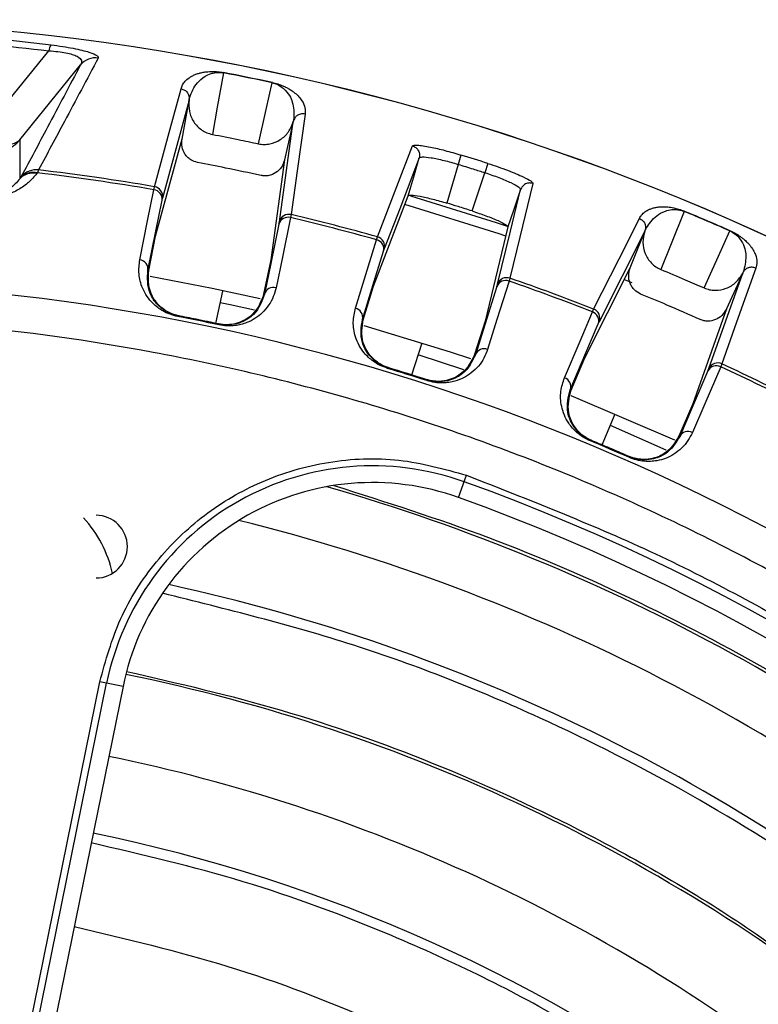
# Model space of a CAD drawing. Header units: millimetres. Extents: x -210 to 108, y 0 to 276.
# Tile 17 of 19: x -17 to 21, y 226 to 276. Entities that reach past the tile are written whole.
import ezdxf

# ---------------------------------------------------------------- set-up
doc = ezdxf.new("R2010")
doc.units = ezdxf.units.MM

msp = doc.modelspace()

# ---------------------------------------------------------------- linework, layer by layer
at = {"color": 7, "linetype": 'Continuous', "lineweight": 25}
for p, q in [((-18.878, 269.653), (-15.147, 274.251)), ((-16.633, 269.705), (-13.523, 273.539)), ((-6.224, 273.14), (-6.227, 273.126)), ((-7.985, 271.73), (-9.341, 266.735)), ((-8.344, 269.744), (-7.985, 271.73)), ((-7.985, 271.73), (-7.983, 271.741)), ((-3.373, 265.518), (-2.664, 270.645)), ((-2.664, 270.645), (-3.11, 268.686)), ((-2.661, 270.656), (-2.664, 270.645)), ((-16.633, 269.705), (-16.633, 267.715)), ((-9.69, 264.787), (-8.342, 269.753)), ((5.899, 268.933), (5.754, 268.457)), ((-3.11, 268.686), (-3.814, 263.589)), ((3.766, 268.783), (3.841, 268.825)), ((5.754, 268.457), (5.184, 266.476)), ((7.273, 268.504), (7.122, 268.03)), ((-15.667, 268.174), (-15.729, 268.022)), ((6.463, 266.077), (7.122, 268.03)), ((-16.603, 267.755), (-16.633, 267.715)), ((-9.78, 267.16), (-9.748, 267.314)), ((1.441, 262.237), (3.211, 266.852)), ((-2.771, 265.891), (-2.802, 265.737)), ((17.298, 266.069), (17.293, 266.055)), ((8.3, 265.264), (7.131, 260.461)), ((15.29, 265.042), (12.957, 260.422)), ((14.539, 263.168), (15.29, 265.042)), ((15.29, 265.042), (15.294, 265.052)), ((-10.043, 263.032), (-9.69, 264.787)), ((1.591, 264.606), (1.638, 264.757)), ((-3.814, 263.589), (-4.177, 261.836)), ((-10.085, 263.04), (-10.043, 263.032)), ((12.223, 258.584), (14.542, 263.177)), ((18.558, 258.029), (20.284, 262.908)), ((20.284, 262.908), (19.452, 261.079)), ((20.288, 262.918), (20.284, 262.908)), ((8.402, 262.646), (8.356, 262.495)), ((14.646, 262.405), (14.222, 262.576)), ((-6.618, 260.338), (-6.267, 261.991)), ((0.912, 260.525), (1.441, 262.237)), ((12.612, 260.926), (12.674, 261.071)), ((19.452, 261.079), (17.737, 256.228)), ((-8.554, 260.69), (-8.546, 260.731)), ((0.87, 260.538), (0.912, 260.525)), ((7.131, 260.461), (6.593, 258.752)), ((-6.464, 260.263), (-6.455, 260.304)), ((3.393, 257.708), (3.91, 259.351)), ((6.041, 257.977), (3.716, 258.736)), ((11.524, 256.936), (12.223, 258.584)), ((2.155, 258.045), (2.168, 258.085)), ((19.222, 258.273), (19.16, 258.128)), ((4.159, 257.42), (4.172, 257.46)), ((11.483, 256.952), (11.524, 256.936)), ((11.504, 256.655), (16.802, 254.392)), ((17.737, 256.228), (17.028, 254.583)), ((13.108, 254.136), (13.779, 255.724)), ((16.385, 253.874), (13.528, 255.13)), ((12.51, 254.342), (12.526, 254.381)), ((14.472, 253.504), (14.489, 253.542)), ((5.775, 251.451), (6.183, 252.587)), ((-16.306, 223.537), (-12.54, 242.048)), ((-15.96, 223.466), (-12.193, 241.978)), ((-11.357, 241.807), (-15.123, 223.296)), ((-11.357, 241.807), (-12.54, 242.048))]:
    msp.add_line(p, q, dxfattribs=at)
at = {"color": 7, "linetype": 'Continuous', "lineweight": 25, "flags": 128}
for points in [[(-6.227, 273.126), (-6.545, 271.367), (-6.794, 269.985)], [(-4.443, 269.506), (-4.047, 271.248), (-3.735, 272.618)], [(-9.748, 267.314), (-8.995, 270.087), (-8.39, 272.313)], [(-2.064, 271.023), (-2.463, 268.122), (-2.771, 265.891)], [(1.638, 264.757), (2.627, 267.333), (3.421, 269.4)], [(-3.11, 268.686), (-3.111, 268.681), (-3.112, 268.677)], [(3.766, 268.783), (2.769, 266.183), (1.985, 264.139)], [(3.211, 266.852), (3.522, 267.933), (3.766, 268.783)], [(-15.729, 268.022), (-15.746, 268), (-15.76, 267.983)], [(9.576, 267.479), (8.913, 264.747), (8.402, 262.646)], [(-10.5, 263.58), (-10.1, 265.57), (-9.78, 267.16)], [(3.329, 266.843), (7.697, 265.491), (8.312, 265.285)], [(7.766, 262.335), (8.424, 265.042), (8.942, 267.168)], [(8.942, 267.168), (8.582, 266.101), (8.3, 265.264)], [(8.904, 267.245), (8.942, 267.168), (8.942, 267.168), (8.942, 267.168)], [(-10.085, 263.04), (-9.682, 265.045), (-9.366, 266.62)], [(8.198, 264.796), (7.853, 264.912), (3.027, 266.41)], [(17.293, 266.055), (16.628, 264.396), (16.105, 263.093)], [(-3.395, 265.402), (-3.809, 263.4), (-4.134, 261.826)], [(-2.802, 265.737), (-3.219, 263.72), (-3.541, 262.161)], [(12.674, 261.071), (13.97, 263.636), (15.011, 265.695)], [(18.312, 262.15), (19.051, 263.777), (19.632, 265.056)], [(0.512, 261.118), (1.112, 263.057), (1.591, 264.606)], [(0.87, 260.538), (1.474, 262.492), (1.948, 264.027)], [(20.948, 263.158), (19.972, 260.396), (19.222, 258.273)], [(-9.975, 262.748), (-6.803, 262.139), (-4.354, 261.602)], [(8.356, 262.495), (7.737, 260.531), (7.258, 259.012)], [(-4.177, 261.836), (-4.153, 261.83), (-4.134, 261.826)], [(7.732, 262.222), (7.117, 260.272), (6.634, 258.739)], [(-4.642, 261.007), (-5.883, 261.284), (-6.394, 261.394)], [(11.186, 257.565), (11.979, 259.434), (12.612, 260.926)], [(19.452, 261.079), (19.45, 261.074), (19.449, 261.07)], [(-8.495, 260.721), (-8.523, 260.726), (-8.546, 260.731)], [(-6.455, 260.304), (-6.484, 260.311), (-6.506, 260.315)], [(11.483, 256.952), (12.282, 258.835), (12.909, 260.314)], [(0.938, 260.24), (5.344, 258.889), (6.389, 258.54)], [(6.593, 258.752), (6.616, 258.745), (6.634, 258.739)], [(18.512, 257.919), (17.704, 256.041), (17.068, 254.566)], [(19.16, 258.128), (18.346, 256.236), (17.717, 254.774)], [(12.575, 254.361), (12.548, 254.372), (12.526, 254.381)], [(17.028, 254.583), (17.051, 254.574), (17.068, 254.566)], [(14.489, 253.542), (14.462, 253.554), (14.441, 253.563)]]:
    msp.add_lwpolyline(points, dxfattribs=at)
at = {"color": 7, "linetype": 'Continuous', "lineweight": 25}
for centre, radius, start, end in [((-29.233, 153.945), 121.894, 7.06858, 172.93142), ((-29.233, 153.945), 121.889, 7.06888, 172.93112), ((-14.432, 274.155), 0.722, 146.0739, 172.3078), ((-12.762, 272.896), 0.996, 81.8275, 139.8088), ((-29.233, 153.945), 121.381, 77.87391, 79.07448), ((-29.233, 153.945), 121.395, 77.87391, 79.07448), ((-18.165, 270.992), 2, 269.996, 319.9773), ((-29.233, 153.945), 120.235, 72.32481, 73.01067), ((-15.973, 267.118), 0.89, 76.1552, 137.8888), ((-15.943, 267.158), 0.89, 76.145, 137.8886), ((-15.79, 267.185), 0.996, 82.9282, 139.8097), ((-29.233, 153.945), 114.874, 80.25048, 83.24922), ((-29.233, 153.945), 115.031, 80.24801, 83.22733), ((-9.844, 266.681), 0.483, 352.6478, 82.3441), ((-9.832, 266.822), 0.499, 349.978, 80.328), ((-2.886, 265.406), 0.499, 76.6203, 166.9704), ((-29.233, 153.945), 115.031, 74.43283, 76.70037), ((-29.233, 153.945), 121.381, 66.261, 67.46158), ((-29.233, 153.945), 121.395, 66.261, 67.46158), ((-2.93, 265.271), 0.483, 74.6043, 164.3006), ((-29.233, 153.945), 114.874, 74.43528, 76.69791), ((1.478, 264.137), 0.483, 346.8409, 76.5301), ((1.505, 264.276), 0.499, 344.1715, 74.5129), ((-10.564, 263.102), 0.483, 352.6507, 82.39), ((-29.233, 153.945), 108.524, 7.94474, 172.05526), ((8.181, 262.045), 0.483, 68.8053, 158.4946), ((8.238, 262.174), 0.499, 70.8225, 161.164), ((-29.233, 153.945), 114.874, 68.63757, 70.9002), ((-29.233, 153.945), 115.031, 68.63511, 70.90265), ((-3.67, 261.696), 0.483, 74.5584, 164.2977), ((0.4, 260.648), 0.483, 346.8437, 76.5758), ((12.452, 260.471), 0.483, 341.0349, 70.7312), ((12.493, 260.606), 0.499, 338.365, 68.7151), ((-29.233, 153.945), 108.729, 77.91203, 79.03636), ((7.084, 258.562), 0.483, 68.7597, 158.4918), ((19.011, 257.82), 0.499, 65.0074, 155.3575), ((-29.233, 153.945), 108.729, 72.11461, 73.22088), ((-29.233, 153.945), 108.771, 72.11461, 73.22088), ((18.941, 257.698), 0.483, 62.9914, 152.6877), ((-29.233, 153.945), 114.874, 62.82238, 65.08501), ((-29.233, 153.945), 115.031, 62.81993, 65.08747), ((11.027, 257.109), 0.483, 341.0378, 70.7771), ((17.497, 254.344), 0.483, 62.9455, 152.6848), ((-29.233, 153.945), 108.729, 66.29913, 67.42345), ((1.382, 239.216), 13.854, 70.2503, 168.5), ((1.382, 239.216), 13, 70.2503, 168.5), ((-29.233, 153.945), 102.054, 48.77478, 73.91416), ((-29.233, 153.945), 104.454, 19.74972, 70.25028), ((-29.233, 153.945), 103.6, 19.74972, 70.25028), ((-17.899, 246.252), 6.15, 12.4929, 42.5748), ((-12.733, 248.945), 1.6, 270, 90), ((-29.233, 153.945), 99.229, 49.44341, 76.12821), ((-29.233, 153.945), 95.229, 50.16133, 77.7489), ((-29.233, 153.945), 90.292, 50.91453, 78.49033), ((-29.233, 153.945), 86.015, 52.08332, 78.5), ((-29.233, 153.945), 82.015, 53.06051, 78.5)]:
    msp.add_arc(centre, radius, start, end, dxfattribs=at)
for points, knots in [([(-29.233, 275.476), (-26.858, 275.437), (-22.097, 275.36), (-17.39, 274.825), (-15.031, 274.557)], [0, 0, 0, 0, 0.4987288, 1, 1, 1, 1]), ([(-29.233, 275.163), (-26.593, 275.115), (-21.869, 275.029), (-17.204, 274.489), (-15.147, 274.251)], [0, 0, 0, 0, 0.559028, 1, 1, 1, 1]), ([(-15.031, 274.557), (-14.829, 274.53), (-14.431, 274.475), (-13.892, 274.379), (-13.433, 274.28), (-12.963, 274.151), (-12.627, 274.006), (-12.623, 273.924), (-12.621, 273.882)], [0, 0, 0, 0, 0.127444, 0.250796, 0.373953, 0.501526, 0.750935, 1, 1, 1, 1]), ([(-12.621, 273.882), (-13.194, 272.806), (-14.206, 270.907), (-15.226, 268.999), (-15.667, 268.174)], [0, 0, 0, 0, 0.567339, 1, 1, 1, 1]), ([(-15.147, 274.251), (-14.989, 274.24), (-14.681, 274.22), (-14.266, 274.155), (-13.93, 274.071), (-13.605, 273.936), (-13.428, 273.748), (-13.491, 273.61), (-13.523, 273.539)], [0, 0, 0, 0, 0.1234477, 0.2395514, 0.3551656, 0.4792055, 0.7329701, 1, 1, 1, 1]), ([(-13.523, 273.539), (-14.086, 272.476), (-15.091, 270.577), (-16.105, 268.668), (-16.551, 267.828)], [0, 0, 0, 0, 0.56, 1, 1, 1, 1]), ([(-8.39, 272.313), (-8.369, 272.381), (-8.327, 272.516), (-8.192, 272.703), (-8.025, 272.851), (-7.846, 272.961), (-7.686, 273.037), (-7.513, 273.098), (-7.326, 273.146), (-7.138, 273.177), (-6.955, 273.192), (-6.776, 273.197), (-6.592, 273.192), (-6.377, 273.167), (-6.273, 273.149), (-6.224, 273.14)], [0, 0, 0, 0, 0.167566, 0.3364219, 0.4997246, 0.5908149, 0.6739727, 0.7492807, 0.8116173, 0.8741937, 0.9083026, 0.9369352, 0.9746426, 0.9882798, 1, 1, 1, 1]), ([(-7.946, 271.893), (-7.847, 272.143), (-7.7, 272.518), (-7.271, 272.905), (-6.937, 273.072), (-6.688, 273.135), (-6.507, 273.151), (-6.381, 273.147), (-6.296, 273.138), (-6.25, 273.13), (-6.227, 273.126)], [0, 0, 0, 0, 0.5063741, 0.7580878, 0.8830003, 0.9443031, 0.9737708, 0.9874881, 0.993875, 1, 1, 1, 1]), ([(-3.732, 272.632), (-3.732, 272.63), (-3.733, 272.627), (-3.735, 272.62), (-3.735, 272.618)], [0, 0, 0, 0, 0.559968, 1, 1, 1, 1]), ([(-3.735, 272.618), (-3.713, 272.612), (-3.667, 272.602), (-3.585, 272.577), (-3.327, 272.476), (-2.919, 272.13), (-2.622, 271.551), (-2.631, 271.08), (-2.636, 270.81)], [0, 0, 0, 0, 0.006129, 0.01252, 0.026246, 0.116739, 0.493304, 1, 1, 1, 1]), ([(-3.732, 272.632), (-3.684, 272.621), (-3.581, 272.597), (-3.442, 272.556), (-3.31, 272.51), (-3.175, 272.456), (-3.039, 272.394), (-2.877, 272.308), (-2.716, 272.206), (-2.532, 272.064), (-2.355, 271.893), (-2.167, 271.638), (-2.043, 271.339), (-2.057, 271.129), (-2.064, 271.023)], [0, 0, 0, 0, 0.011715, 0.02535, 0.042264, 0.063186, 0.091791, 0.125922, 0.188493, 0.250824, 0.366653, 0.500345, 0.750124, 1, 1, 1, 1]), ([(-8.389, 272.313), (-8.328, 272.295), (-8.204, 272.258), (-8.065, 272.125), (-7.998, 271.982), (-7.973, 271.854), (-7.98, 271.78), (-7.983, 271.741)], [0, 0, 0, 0, 0.24405, 0.499443, 0.71532, 0.849175, 1, 1, 1, 1]), ([(-7.981, 271.751), (-7.978, 271.759), (-7.972, 271.783), (-7.956, 271.85), (-7.946, 271.893)], [0, 0, 0, 0, 0.354009, 1, 1, 1, 1]), ([(-7.983, 271.741), (-7.993, 271.545), (-8.012, 271.152), (-7.771, 270.599), (-7.423, 270.247), (-7.079, 270.057), (-6.889, 270.009), (-6.794, 269.985)], [0, 0, 0, 0, 0.250365, 0.49979, 0.749195, 0.874833, 1, 1, 1, 1]), ([(-7.983, 271.741), (-7.983, 271.743), (-7.982, 271.746), (-7.981, 271.749), (-7.981, 271.751)], [0, 0, 0, 0, 0.499999, 1, 1, 1, 1]), ([(-2.064, 271.023), (-2.127, 271.031), (-2.223, 271.043), (-2.35, 271.008), (-2.425, 270.972), (-2.489, 270.928), (-2.55, 270.872), (-2.619, 270.781), (-2.646, 270.7), (-2.661, 270.656)], [0, 0, 0, 0, 0.242415, 0.371253, 0.501733, 0.564129, 0.671423, 0.819818, 1, 1, 1, 1]), ([(-4.443, 269.506), (-4.347, 269.491), (-4.154, 269.461), (-3.765, 269.5), (-3.308, 269.686), (-2.87, 270.096), (-2.733, 270.462), (-2.664, 270.645)], [0, 0, 0, 0, 0.125465, 0.251186, 0.500358, 0.750057, 1, 1, 1, 1]), ([(-2.66, 270.666), (-2.66, 270.664), (-2.661, 270.661), (-2.662, 270.658), (-2.662, 270.656)], [0, 0, 0, 0, 0.500001, 1, 1, 1, 1]), ([(-2.636, 270.81), (-2.644, 270.767), (-2.656, 270.699), (-2.659, 270.675), (-2.66, 270.666)], [0, 0, 0, 0, 0.64599, 1, 1, 1, 1]), ([(-6.794, 269.985), (-6.355, 269.899), (-5.57, 269.745), (-4.787, 269.579), (-4.443, 269.506)], [0, 0, 0, 0, 0.559999, 1, 1, 1, 1]), ([(-17.632, 269.458), (-17.409, 269.463), (-16.952, 269.475), (-16.741, 269.627), (-16.633, 269.705)], [0, 0, 0, 0, 0.487419, 1, 1, 1, 1]), ([(-7.551, 268.549), (-7.673, 268.586), (-7.862, 268.644), (-8.067, 268.816), (-8.237, 269.027), (-8.372, 269.345), (-8.353, 269.611), (-8.344, 269.744)], [0, 0, 0, 0, 0.2382522, 0.3693578, 0.5007164, 0.7502351, 1, 1, 1, 1]), ([(3.421, 269.4), (3.477, 269.422), (3.59, 269.467), (4.259, 269.362), (5.066, 269.176), (5.621, 269.014), (5.899, 268.933)], [0, 0, 0, 0, 0.280377, 0.559712, 0.779882, 1, 1, 1, 1]), ([(3.421, 269.4), (3.48, 269.376), (3.571, 269.34), (3.666, 269.248), (3.725, 269.164), (3.766, 269.07), (3.794, 268.941), (3.777, 268.845), (3.766, 268.783)], [0, 0, 0, 0, 0.2393789, 0.3682928, 0.4999618, 0.6316365, 0.7605665, 1, 1, 1, 1]), ([(-4.309, 267.888), (-4.913, 268.017), (-5.991, 268.249), (-7.075, 268.457), (-7.551, 268.549)], [0, 0, 0, 0, 0.559999, 1, 1, 1, 1]), ([(-3.112, 268.677), (-3.156, 268.551), (-3.242, 268.299), (-3.537, 268.013), (-3.847, 267.884), (-4.112, 267.857), (-4.244, 267.877), (-4.309, 267.888)], [0, 0, 0, 0, 0.25034, 0.499759, 0.749142, 0.874835, 1, 1, 1, 1]), ([(3.841, 268.825), (3.871, 268.829), (3.981, 268.843), (4.273, 268.815), (4.68, 268.739), (5.136, 268.637), (5.509, 268.528), (5.754, 268.457)], [0, 0, 0, 0, 0.110502, 0.40664, 0.562298, 0.713231, 1, 1, 1, 1]), ([(5.754, 268.457), (6.009, 268.378), (6.466, 268.238), (6.921, 268.094), (7.122, 268.03)], [0, 0, 0, 0, 0.56, 1, 1, 1, 1]), ([(7.273, 268.504), (7.622, 268.387), (8.321, 268.152), (9.081, 267.826), (9.521, 267.59), (9.558, 267.516), (9.576, 267.479)], [0, 0, 0, 0, 0.27982, 0.559169, 0.779392, 1, 1, 1, 1]), ([(-15.76, 267.983), (-15.888, 267.831), (-16.134, 267.541), (-16.641, 267.183), (-17.224, 266.891), (-17.794, 266.829), (-18.075, 266.799)], [0, 0, 0, 0, 0.29667, 0.566736, 0.786151, 1, 1, 1, 1]), ([(7.122, 268.03), (7.364, 267.949), (7.732, 267.826), (8.165, 267.651), (8.543, 267.482), (8.799, 267.339), (8.882, 267.265), (8.904, 267.245)], [0, 0, 0, 0, 0.286768, 0.437694, 0.593337, 0.889453, 1, 1, 1, 1]), ([(-16.633, 267.715), (-16.781, 267.54), (-16.998, 267.283), (-17.465, 267.022), (-17.79, 266.926), (-18.005, 266.893), (-18.114, 266.888), (-18.166, 266.886)], [0, 0, 0, 0, 0.528591, 0.779164, 0.905258, 0.955871, 1, 1, 1, 1]), ([(-16.551, 267.828), (-16.556, 267.82), (-16.565, 267.806), (-16.591, 267.771), (-16.603, 267.755)], [0, 0, 0, 0, 0.559533, 1, 1, 1, 1]), ([(9.576, 267.479), (9.515, 267.493), (9.42, 267.514), (9.289, 267.493), (9.192, 267.458), (9.105, 267.403), (9.009, 267.313), (8.968, 267.225), (8.942, 267.168)], [0, 0, 0, 0, 0.239412, 0.368332, 0.5, 0.631669, 0.760589, 1, 1, 1, 1]), ([(3.211, 266.852), (3.247, 266.869), (3.319, 266.903), (3.71, 266.849), (4.113, 266.765), (4.566, 266.656), (4.94, 266.548), (5.184, 266.476)], [0, 0, 0, 0, 0.250253, 0.499605, 0.630271, 0.757378, 1, 1, 1, 1]), ([(-9.366, 266.62), (-9.359, 266.651), (-9.348, 266.706), (-9.343, 266.726), (-9.341, 266.735)], [0, 0, 0, 0, 0.560143, 1, 1, 1, 1]), ([(6.463, 266.077), (6.225, 266.153), (5.799, 266.288), (5.372, 266.419), (5.184, 266.476)], [0, 0, 0, 0, 0.5599998, 1, 1, 1, 1]), ([(6.463, 266.077), (6.706, 265.997), (7.075, 265.873), (7.51, 265.705), (7.889, 265.544), (8.241, 265.367), (8.28, 265.298), (8.3, 265.264)], [0, 0, 0, 0, 0.2428375, 0.3700598, 0.5008463, 0.750309, 1, 1, 1, 1]), ([(15.011, 265.695), (15.045, 265.756), (15.113, 265.88), (15.283, 266.036), (15.477, 266.148), (15.674, 266.22), (15.846, 266.262), (16.028, 266.286), (16.221, 266.296), (16.41, 266.288), (16.593, 266.267), (16.77, 266.236), (16.949, 266.193), (17.154, 266.126), (17.253, 266.087), (17.298, 266.069)], [0, 0, 0, 0, 0.167566, 0.336422, 0.499725, 0.590815, 0.673973, 0.749281, 0.811617, 0.874194, 0.908303, 0.936935, 0.974643, 0.98828, 1, 1, 1, 1]), ([(15.361, 265.193), (15.508, 265.419), (15.728, 265.756), (16.226, 266.049), (16.587, 266.146), (16.844, 266.157), (17.024, 266.136), (17.146, 266.107), (17.228, 266.081), (17.271, 266.064), (17.293, 266.055)], [0, 0, 0, 0, 0.5063741, 0.7580878, 0.8830003, 0.9443031, 0.9737708, 0.9874881, 0.993875, 1, 1, 1, 1]), ([(-3.395, 265.402), (-3.389, 265.433), (-3.377, 265.488), (-3.374, 265.509), (-3.373, 265.518)], [0, 0, 0, 0, 0.5596385, 1, 1, 1, 1]), ([(15.011, 265.695), (15.067, 265.665), (15.182, 265.603), (15.291, 265.444), (15.328, 265.291), (15.326, 265.16), (15.305, 265.09), (15.294, 265.052)], [0, 0, 0, 0, 0.2440496, 0.4994426, 0.7153198, 0.8491754, 1, 1, 1, 1]), ([(15.294, 265.052), (15.245, 264.862), (15.147, 264.481), (15.272, 263.891), (15.542, 263.476), (15.841, 263.221), (16.017, 263.135), (16.105, 263.093)], [0, 0, 0, 0, 0.250365, 0.49979, 0.749195, 0.874833, 1, 1, 1, 1]), ([(15.294, 265.052), (15.295, 265.054), (15.296, 265.057), (15.298, 265.06), (15.298, 265.061)], [0, 0, 0, 0, 0.499999, 1, 1, 1, 1]), ([(15.298, 265.061), (15.302, 265.069), (15.314, 265.091), (15.342, 265.153), (15.361, 265.193)], [0, 0, 0, 0, 0.354009, 1, 1, 1, 1]), ([(19.637, 265.069), (19.637, 265.067), (19.635, 265.064), (19.633, 265.058), (19.632, 265.056)], [0, 0, 0, 0, 0.5599677, 1, 1, 1, 1]), ([(19.632, 265.056), (19.652, 265.046), (19.695, 265.027), (19.77, 264.985), (20.003, 264.835), (20.332, 264.413), (20.507, 263.787), (20.404, 263.327), (20.344, 263.064)], [0, 0, 0, 0, 0.0061289, 0.0125199, 0.0262459, 0.116739, 0.4933043, 1, 1, 1, 1]), ([(19.637, 265.069), (19.682, 265.049), (19.778, 265.005), (19.906, 264.936), (20.027, 264.865), (20.148, 264.785), (20.268, 264.697), (20.41, 264.579), (20.547, 264.448), (20.699, 264.272), (20.838, 264.068), (20.971, 263.78), (21.032, 263.463), (20.976, 263.259), (20.948, 263.158)], [0, 0, 0, 0, 0.011715, 0.02535, 0.042264, 0.063186, 0.091791, 0.125922, 0.188493, 0.250824, 0.366653, 0.500345, 0.750124, 1, 1, 1, 1]), ([(1.948, 264.027), (1.958, 264.057), (1.975, 264.111), (1.982, 264.131), (1.985, 264.139)], [0, 0, 0, 0, 0.55966, 1, 1, 1, 1]), ([(-8.554, 260.69), (-8.691, 260.724), (-8.984, 260.796), (-9.325, 260.968), (-9.607, 261.157), (-9.886, 261.404), (-10.154, 261.731), (-10.425, 262.24), (-10.584, 262.872), (-10.528, 263.344), (-10.5, 263.58)], [0, 0, 0, 0, 0.059107, 0.125877, 0.184691, 0.251745, 0.368123, 0.5023, 0.7509, 1, 1, 1, 1]), ([(-8.546, 260.731), (-8.605, 260.744), (-8.724, 260.77), (-8.945, 260.847), (-9.275, 261.011), (-9.706, 261.373), (-10.145, 262.092), (-10.109, 262.66), (-10.085, 263.04)], [0, 0, 0, 0, 0.027017, 0.054614, 0.112004, 0.233472, 0.486434, 1, 1, 1, 1]), ([(-8.495, 260.721), (-8.549, 260.733), (-8.659, 260.757), (-8.878, 260.83), (-9.207, 260.99), (-9.648, 261.353), (-10.097, 262.076), (-10.064, 262.65), (-10.043, 263.032)], [0, 0, 0, 0, 0.029287, 0.059353, 0.126025, 0.251323, 0.501935, 1, 1, 1, 1]), ([(15.074, 261.838), (14.963, 261.9), (14.79, 261.995), (14.623, 262.204), (14.499, 262.445), (14.431, 262.784), (14.503, 263.04), (14.539, 263.168)], [0, 0, 0, 0, 0.238252, 0.369358, 0.500716, 0.750235, 1, 1, 1, 1]), ([(16.105, 263.093), (16.518, 262.92), (17.256, 262.611), (17.989, 262.291), (18.312, 262.15)], [0, 0, 0, 0, 0.559999, 1, 1, 1, 1]), ([(18.312, 262.15), (18.403, 262.116), (18.586, 262.048), (18.975, 262.008), (19.46, 262.098), (19.971, 262.412), (20.179, 262.743), (20.283, 262.908)], [0, 0, 0, 0, 0.125465, 0.251186, 0.500358, 0.750057, 1, 1, 1, 1]), ([(20.948, 263.158), (20.888, 263.178), (20.796, 263.209), (20.665, 263.2), (20.584, 263.18), (20.512, 263.15), (20.441, 263.107), (20.355, 263.032), (20.312, 262.959), (20.288, 262.918)], [0, 0, 0, 0, 0.242415, 0.371253, 0.501733, 0.564129, 0.671423, 0.819818, 1, 1, 1, 1]), ([(20.292, 262.927), (20.291, 262.926), (20.29, 262.923), (20.289, 262.92), (20.288, 262.918)], [0, 0, 0, 0, 0.500001, 1, 1, 1, 1]), ([(20.344, 263.064), (20.328, 263.023), (20.303, 262.96), (20.295, 262.936), (20.292, 262.927)], [0, 0, 0, 0, 0.64599, 1, 1, 1, 1]), ([(7.732, 262.222), (7.741, 262.252), (7.758, 262.306), (7.764, 262.326), (7.766, 262.335)], [0, 0, 0, 0, 0.559638, 1, 1, 1, 1]), ([(-4.177, 261.836), (-4.306, 261.476), (-4.501, 260.936), (-5.195, 260.447), (-5.743, 260.285), (-6.11, 260.266), (-6.34, 260.284), (-6.451, 260.305), (-6.506, 260.315)], [0, 0, 0, 0, 0.497301, 0.747796, 0.873525, 0.940465, 0.970628, 1, 1, 1, 1]), ([(-3.541, 262.161), (-3.582, 262.007), (-3.664, 261.697), (-3.902, 261.266), (-4.214, 260.892), (-4.588, 260.593), (-4.962, 260.397), (-5.316, 260.28), (-5.648, 260.217), (-6.029, 260.193), (-6.324, 260.241), (-6.464, 260.263)], [0, 0, 0, 0, 0.16746, 0.336377, 0.499464, 0.633347, 0.749515, 0.816159, 0.874692, 0.941125, 1, 1, 1, 1]), ([(-4.134, 261.826), (-4.262, 261.466), (-4.451, 260.929), (-5.139, 260.44), (-5.678, 260.276), (-6.044, 260.255), (-6.277, 260.271), (-6.396, 260.294), (-6.455, 260.304)], [0, 0, 0, 0, 0.515052, 0.767691, 0.888561, 0.945758, 0.973209, 1, 1, 1, 1]), ([(18.117, 260.538), (17.552, 260.787), (16.542, 261.23), (15.523, 261.653), (15.074, 261.838)], [0, 0, 0, 0, 0.559999, 1, 1, 1, 1]), ([(2.155, 258.045), (2.023, 258.093), (1.74, 258.194), (1.418, 258.399), (1.158, 258.614), (0.904, 258.888), (0.671, 259.241), (0.452, 259.776), (0.357, 260.421), (0.461, 260.885), (0.512, 261.118)], [0, 0, 0, 0, 0.058953, 0.125513, 0.184149, 0.250987, 0.367434, 0.501751, 0.750786, 1, 1, 1, 1]), ([(19.449, 261.07), (19.381, 260.955), (19.245, 260.726), (18.899, 260.506), (18.569, 260.442), (18.304, 260.468), (18.179, 260.515), (18.117, 260.538)], [0, 0, 0, 0, 0.25034, 0.499759, 0.749142, 0.874835, 1, 1, 1, 1]), ([(76.284, 168.945), (76.1, 170.419), (75.495, 175.274), (73.443, 183.426), (70.114, 193.351), (65.673, 203.081), (60.204, 212.462), (53.732, 221.327), (46.344, 229.522), (38.149, 236.91), (29.284, 243.381), (19.904, 248.853), (10.172, 253.281), (0.253, 256.659), (-9.693, 258.983), (-19.526, 260.384), (-26.033, 260.554), (-29.233, 260.637)], [0, 0, 0, 0, 0.029223, 0.096217, 0.164912, 0.235031, 0.306257, 0.378241, 0.450609, 0.522978, 0.594962, 0.666187, 0.736306, 0.805001, 0.871996, 0.937057, 1, 1, 1, 1]), ([(-6.455, 260.304), (-6.845, 260.387), (-7.541, 260.534), (-8.239, 260.671), (-8.546, 260.731)], [0, 0, 0, 0, 0.56, 1, 1, 1, 1]), ([(2.168, 258.085), (2.11, 258.104), (1.994, 258.143), (1.783, 258.241), (1.472, 258.437), (1.079, 258.841), (0.715, 259.601), (0.808, 260.162), (0.87, 260.538)], [0, 0, 0, 0, 0.027132, 0.054565, 0.111728, 0.232859, 0.48615, 1, 1, 1, 1]), ([(2.218, 258.07), (2.165, 258.087), (2.058, 258.122), (1.848, 258.217), (1.537, 258.41), (1.134, 258.816), (0.761, 259.58), (0.852, 260.148), (0.912, 260.525)], [0, 0, 0, 0, 0.029288, 0.059353, 0.126025, 0.251323, 0.501935, 1, 1, 1, 1]), ([(12.909, 260.314), (12.921, 260.343), (12.944, 260.395), (12.953, 260.414), (12.957, 260.422)], [0, 0, 0, 0, 0.560143, 1, 1, 1, 1]), ([(7.258, 259.012), (7.202, 258.863), (7.09, 258.564), (6.811, 258.161), (6.464, 257.821), (6.063, 257.56), (5.672, 257.403), (5.307, 257.321), (4.97, 257.292), (4.587, 257.305), (4.296, 257.383), (4.159, 257.42)], [0, 0, 0, 0, 0.167121, 0.335364, 0.497583, 0.631728, 0.748173, 0.815203, 0.874056, 0.940854, 1, 1, 1, 1]), ([(6.593, 258.752), (6.428, 258.408), (6.18, 257.891), (5.44, 257.474), (4.878, 257.368), (4.512, 257.386), (4.284, 257.428), (4.176, 257.46), (4.122, 257.476)], [0, 0, 0, 0, 0.497302, 0.747797, 0.873526, 0.940464, 0.970627, 1, 1, 1, 1]), ([(6.634, 258.739), (6.472, 258.395), (6.23, 257.881), (5.499, 257.463), (4.946, 257.353), (4.578, 257.368), (4.347, 257.408), (4.23, 257.443), (4.172, 257.46)], [0, 0, 0, 0, 0.513067, 0.766261, 0.887846, 0.945306, 0.972941, 1, 1, 1, 1]), ([(18.512, 257.919), (18.525, 257.948), (18.547, 258), (18.554, 258.02), (18.558, 258.029)], [0, 0, 0, 0, 0.559639, 1, 1, 1, 1]), ([(12.51, 254.342), (12.383, 254.403), (12.111, 254.532), (11.812, 254.769), (11.574, 255.011), (11.35, 255.309), (11.154, 255.683), (10.99, 256.236), (10.961, 256.887), (11.111, 257.339), (11.186, 257.565)], [0, 0, 0, 0, 0.059047, 0.125735, 0.184462, 0.251412, 0.367628, 0.501624, 0.750271, 1, 1, 1, 1]), ([(12.526, 254.381), (12.471, 254.405), (12.36, 254.455), (12.159, 254.575), (11.869, 254.802), (11.519, 255.243), (11.234, 256.036), (11.383, 256.585), (11.483, 256.952)], [0, 0, 0, 0, 0.027028, 0.054631, 0.112021, 0.233459, 0.486379, 1, 1, 1, 1]), ([(12.575, 254.361), (12.524, 254.383), (12.421, 254.429), (12.221, 254.544), (11.931, 254.768), (11.572, 255.212), (11.278, 256.01), (11.426, 256.566), (11.524, 256.936)], [0, 0, 0, 0, 0.029287, 0.059353, 0.126025, 0.251323, 0.501935, 1, 1, 1, 1]), ([(14.489, 253.542), (14.124, 253.701), (13.471, 253.985), (12.815, 254.26), (12.526, 254.381)], [0, 0, 0, 0, 0.56, 1, 1, 1, 1]), ([(17.028, 254.583), (16.829, 254.257), (16.53, 253.767), (15.751, 253.428), (15.182, 253.38), (14.819, 253.435), (14.597, 253.499), (14.492, 253.542), (14.441, 253.563)], [0, 0, 0, 0, 0.4973011, 0.7477963, 0.8735255, 0.9404648, 0.9706276, 1, 1, 1, 1]), ([(17.717, 254.774), (17.646, 254.631), (17.503, 254.345), (17.185, 253.972), (16.804, 253.668), (16.379, 253.45), (15.974, 253.333), (15.604, 253.289), (15.265, 253.294), (14.886, 253.347), (14.604, 253.453), (14.472, 253.504)], [0, 0, 0, 0, 0.1672206, 0.3357284, 0.4983192, 0.6321139, 0.7482769, 0.8152709, 0.874092, 0.9408708, 1, 1, 1, 1]), ([(17.068, 254.566), (16.872, 254.239), (16.578, 253.752), (15.808, 253.411), (15.248, 253.358), (14.883, 253.41), (14.657, 253.473), (14.545, 253.519), (14.489, 253.542)], [0, 0, 0, 0, 0.513824, 0.766382, 0.887902, 0.945467, 0.973036, 1, 1, 1, 1]), ([(-12.54, 242.048), (-12.239, 243.137), (-11.631, 245.336), (-9.755, 248.245), (-7.295, 250.638), (-4.287, 252.4), (-0.887, 253.386), (2.737, 253.549), (5.042, 252.906), (6.183, 252.587)], [0, 0, 0, 0, 0.138778, 0.280414, 0.420995, 0.559358, 0.706173, 0.854495, 1, 1, 1, 1]), ([(6.183, 252.587), (9.327, 251.358), (15.668, 248.879), (24.724, 243.981), (33.383, 238.212), (41.472, 231.547), (48.828, 224.138), (55.362, 216.106), (60.988, 207.581), (65.773, 198.677), (68.204, 192.45), (69.409, 189.361)], [0, 0, 0, 0, 0.109606, 0.221, 0.3337, 0.44719, 0.560921, 0.672343, 0.78298, 0.89235, 1, 1, 1, 1]), ([(-0.586, 252.066), (2.059, 251.226), (7.359, 249.541), (15.029, 246.203), (22.859, 242.043), (30.735, 236.969), (35.778, 232.775), (38.292, 230.683)], [0, 0, 0, 0, 0.18609, 0.372972, 0.560226, 0.780692, 1, 1, 1, 1]), ([(31.735, 226.447), (29.496, 228.232), (25.004, 231.812), (17.673, 236.39), (9.51, 240.552), (0.511, 244.126), (-6.066, 245.752), (-9.343, 246.563)], [0, 0, 0, 0, 0.185951, 0.372884, 0.560282, 0.78086, 1, 1, 1, 1]), ([(-11.175, 242.579), (-8.532, 241.968), (-3.233, 240.744), (4.482, 238.008), (12.381, 234.416), (20.341, 229.863), (25.433, 225.96), (27.971, 224.015)], [0, 0, 0, 0, 0.185963, 0.372892, 0.560277, 0.780846, 1, 1, 1, 1]), ([(20.033, 218.887), (17.249, 220.847), (11.664, 224.776), (3.083, 228.943), (-5.159, 232.001), (-10.379, 233.217), (-12.981, 233.823)], [0, 0, 0, 0, 0.279296, 0.560147, 0.780681, 1, 1, 1, 1])]:
    msp.add_open_spline(points, degree=3, knots=knots, dxfattribs=at)
msp.add_open_spline([(-13.85, 229.552), (-11.215, 228.933), (-5.945, 227.695), (1.648, 224.786), (8.947, 221.203), (13.441, 218.185), (15.689, 216.676)], degree=3, dxfattribs=at)

doc.saveas('drawing.dxf')
